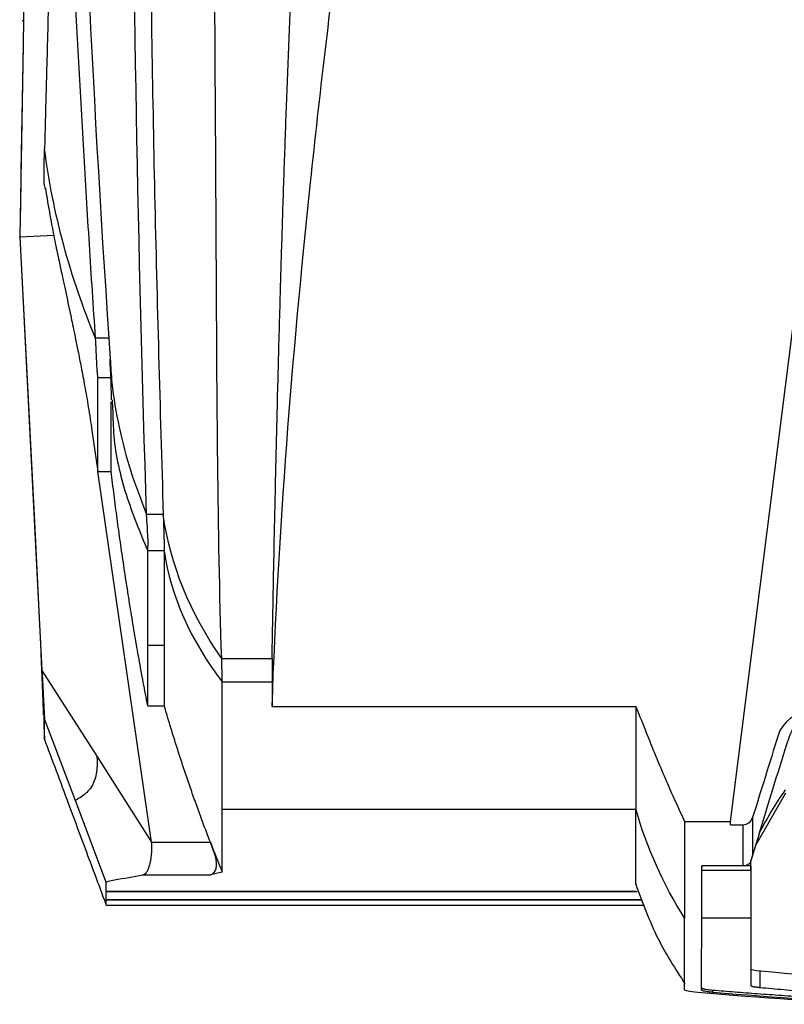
# Model space of a CAD drawing. Header units: millimetres. Extents: x 156922 to 157823, y 112322 to 113312.
# Tile 85 of 123: x 157393 to 157439, y 113012 to 113072. Entities that reach past the tile are written whole.
import ezdxf

# ---------------------------------------------------------------- set-up
doc = ezdxf.new("R2010")
doc.units = ezdxf.units.MM

msp = doc.modelspace()

# ---------------------------------------------------------------- linework, layer by layer
at = {"color": 7, "linetype": 'Continuous', "lineweight": 25}
for p, q in [((157393.962, 113094.211), (157393.544, 113070.278)), ((157393.493, 113071.649), (157393.613, 113071.649)), ((157393.546, 113070.143), (157393.416, 113062.565)), ((157393.542, 113070.183), (157393.425, 113063.238)), ((157393.417, 113062.566), (157393.415, 113062.424)), ((157394.898, 113061.48), (157394.833, 113061.71)), ((157393.339, 113058.599), (157395.39, 113058.709)), ((157393.339, 113058.588), (157393.339, 113058.599)), ((157393.339, 113058.599), (157394.682, 113032.443)), ((157436.184, 113023.339), (157439.951, 113053.077)), ((157436.184, 113023.335), (157439.951, 113053.074)), ((157398.712, 113052.492), (157397.912, 113052.492)), ((157398.712, 113052.492), (157398.798, 113051.233)), ((157398.054, 113050.112), (157398.854, 113050.112)), ((157398.916, 113048.768), (157398.939, 113048.245)), ((157398.867, 113048.242), (157398.867, 113048.253)), ((157397.696, 113046.924), (157398.054, 113044.45)), ((157398.054, 113044.45), (157398.854, 113044.45)), ((157401.291, 113022.083), (157398.054, 113044.45)), ((157402.054, 113039.663), (157401.054, 113039.663)), ((157401.054, 113033.963), (157402.054, 113033.963)), ((157394.73, 113031.063), (157394.631, 113033.437)), ((157405.516, 113033.165), (157408.554, 113033.165)), ((157394.682, 113032.443), (157397.987, 113027.263)), ((157405.554, 113031.757), (157408.554, 113031.757)), ((157401.054, 113030.317), (157402.054, 113030.317)), ((157408.554, 113030.271), (157430.49, 113030.271)), ((157394.785, 113029.588), (157394.787, 113029.327)), ((157394.833, 113029.492), (157396.694, 113024.563)), ((157397.987, 113027.263), (157401.291, 113022.083)), ((157439.513, 113025.033), (157437.702, 113021.882)), ((157396.694, 113024.563), (157398.554, 113019.636)), ((157405.554, 113024.068), (157430.49, 113024.068)), ((157433.426, 113023.339), (157436.184, 113023.339)), ((157436.184, 113023.134), (157436.95, 113023.134)), ((157437.936, 113022.642), (157437.423, 113020.974)), ((157437.916, 113022.578), (157437.521, 113021.294)), ((157401.291, 113022.083), (157404.832, 113022.083)), ((157437.423, 113020.974), (157437.381, 113020.838)), ((157437.423, 113020.649), (157437.423, 113020.974)), ((157437.423, 113020.382), (157437.423, 113020.974)), ((157400.771, 113020.118), (157404.832, 113020.118)), ((157436.949, 113020.651), (157434.458, 113020.651)), ((157434.458, 113020.651), (157434.458, 113020.649)), ((157437.423, 113020.649), (157434.458, 113020.649)), ((157434.458, 113020.649), (157434.458, 113020.559)), ((157437.423, 113020.382), (157434.458, 113020.382)), ((157434.458, 113020.284), (157434.462, 113020.284)), ((157434.462, 113020.279), (157434.458, 113020.279)), ((157434.462, 113020.279), (157434.462, 113020.284)), ((157437.423, 113020.649), (157437.423, 113020.382)), ((157430.49, 113019.531), (157430.49, 113019.648)), ((157398.554, 113019.128), (157430.49, 113019.128)), ((157398.554, 113019.128), (157398.554, 113019.086)), ((157430.566, 113019.086), (157398.554, 113019.086)), ((157398.554, 113018.622), (157398.554, 113018.587)), ((157398.554, 113018.622), (157430.86, 113018.622)), ((157398.554, 113018.299), (157398.554, 113018.587)), ((157430.874, 113018.587), (157398.554, 113018.587)), ((157398.554, 113018.282), (157430.998, 113018.282)), ((157437.423, 113017.506), (157434.458, 113017.506)), ((157437.959, 113014.323), (157437.99, 113014.32)), ((157437.959, 113014.323), (157437.959, 113013.322)), ((157435.123, 113013.024), (157435.123, 113013.164))]:
    msp.add_line(p, q, dxfattribs=at)
at = {"color": 7, "linetype": 'Continuous', "lineweight": 25, "flags": 128}
for points in [[(157393.544, 113070.279), (157393.442, 113064.439), (157393.339, 113058.599)], [(157393.339, 113058.588), (157394.241, 113041.014), (157394.519, 113035.608), (157394.681, 113032.457)], [(157401.992, 113041.853), (157401.492, 113041.853), (157400.992, 113041.853)]]:
    msp.add_lwpolyline(points, dxfattribs=at)
at = {"color": 7, "linetype": 'Continuous', "lineweight": 25}
for points, knots in [([(157397.912, 113052.492), (157397.848, 113053.435), (157397.721, 113055.321), (157397.54, 113058.152), (157397.365, 113060.985), (157397.197, 113063.82), (157397.036, 113066.656), (157396.881, 113069.494), (157396.733, 113072.333), (157396.543, 113076.161), (157396.147, 113084.753), (157395.722, 113096.154), (157395.356, 113109.666), (157395.163, 113119.6), (157395.053, 113127.653), (157394.997, 113133.255), (157394.962, 113138.012), (157394.943, 113141.922), (157394.936, 113144.247), (157394.933, 113145.267)], [0, 0, 0, 0, 0.0307929, 0.0615858, 0.0923788, 0.123172, 0.1539656, 0.1847596, 0.2155542, 0.2463498, 0.3091936, 0.4946311, 0.6156828, 0.74556, 0.8146323, 0.874609, 0.9254945, 0.9672913, 1, 1, 1, 1]), ([(157400.999, 113136.217), (157400.997, 113130.741), (157400.992, 113118.691), (157401.012, 113100.139), (157401.145, 113080.577), (157401.425, 113061.116), (157401.803, 113048.274), (157401.992, 113041.853)], [0, 0, 0, 0, 0.172343, 0.37922, 0.586136, 0.793083, 1, 1, 1, 1]), ([(157405.516, 113033.165), (157405.264, 113041.028), (157405.208, 113056.825), (157404.999, 113088.68), (157404.838, 113112.917), (157404.554, 113129.175)], [0, 0, 0, 0, 0.25, 0.5, 1, 1, 1, 1]), ([(157408.554, 113033.165), (157408.57, 113034.096), (157408.605, 113036.044), (157408.664, 113039.101), (157408.739, 113042.688), (157408.829, 113046.674), (157408.939, 113051.054), (157409.054, 113055.19), (157409.174, 113059.202), (157409.298, 113062.99), (157409.438, 113066.942), (157409.594, 113070.956), (157409.765, 113075.027), (157409.948, 113079.028), (157410.142, 113082.959), (157410.349, 113086.82), (157410.565, 113090.609), (157410.721, 113093.113), (157410.798, 113094.353)], [0, 0, 0, 0, 0.046034, 0.09642, 0.151154, 0.223229, 0.293113, 0.366994, 0.426739, 0.490241, 0.552892, 0.62043, 0.68675, 0.75185, 0.81573, 0.878385, 0.93981, 1, 1, 1, 1]), ([(157408.554, 113030.271), (157408.926, 113040.829), (157410.184, 113056.631), (157412.359, 113075), (157413.387, 113082.857), (157414.088, 113088.091), (157414.444, 113090.707), (157414.808, 113093.32)], [0, 0, 0, 0, 0.5, 0.75, 0.875, 0.875, 1, 1, 1, 1]), ([(157395.413, 113085.949), (157395.408, 113085.762), (157395.384, 113084.845), (157395.338, 113083.08), (157395.27, 113080.468), (157395.191, 113077.475), (157395.111, 113074.393), (157395.036, 113071.531), (157394.972, 113069.093), (157394.918, 113067.031), (157394.874, 113065.345), (157394.848, 113064.346), (157394.836, 113063.908)], [0, 0, 0, 0, 0.0252109, 0.1238916, 0.2388333, 0.3790851, 0.5300363, 0.6580027, 0.7689801, 0.8629714, 0.9399779, 1, 1, 1, 1]), ([(157394.833, 113061.71), (157394.831, 113061.717), (157394.828, 113061.73), (157394.825, 113061.764), (157394.822, 113061.808), (157394.819, 113061.863), (157394.815, 113061.96), (157394.812, 113062.126), (157394.811, 113062.393), (157394.813, 113062.71), (157394.818, 113063.033), (157394.823, 113063.338), (157394.829, 113063.616), (157394.834, 113063.811), (157394.836, 113063.908)], [0, 0, 0, 0, 0.0507604, 0.1010401, 0.1510245, 0.2009023, 0.2508636, 0.3746224, 0.5000338, 0.6252964, 0.7492033, 0.8323235, 0.915631, 1, 1, 1, 1]), ([(157393.415, 113062.424), (157393.406, 113061.875), (157393.391, 113060.917), (157393.38, 113060.315), (157393.375, 113060.058)], [0, 0, 0, 0, 0.57363, 1, 1, 1, 1]), ([(157394.885, 113061.534), (157394.977, 113060.975), (157395.161, 113059.857), (157395.434, 113058.466), (157395.67, 113057.326), (157395.882, 113056.339), (157396.014, 113055.726), (157396.171, 113054.995), (157396.313, 113054.33), (157396.44, 113053.725), (157396.563, 113053.137), (157396.702, 113052.464), (157396.866, 113051.654), (157397.058, 113050.679), (157397.269, 113049.549), (157397.493, 113048.268), (157397.625, 113047.391), (157397.696, 113046.924)], [0, 0, 0, 0, 0.039984, 0.079942, 0.121139, 0.164679, 0.227108, 0.289436, 0.350399, 0.395224, 0.439363, 0.49247, 0.561279, 0.646073, 0.747189, 0.865018, 1, 1, 1, 1]), ([(157398.054, 113050.112), (157398.054, 113050.117), (157398.053, 113050.129), (157398.05, 113050.165), (157398.043, 113050.232), (157398.031, 113050.326), (157398.015, 113050.477), (157398, 113050.688), (157397.992, 113050.89), (157397.987, 113051), (157397.985, 113051.029), (157397.983, 113051.074), (157397.98, 113051.138), (157397.976, 113051.221), (157397.971, 113051.325), (157397.965, 113051.451), (157397.958, 113051.601), (157397.949, 113051.779), (157397.94, 113051.986), (157397.929, 113052.224), (157397.917, 113052.4), (157397.912, 113052.492)], [0, 0, 0, 0, 0.022734, 0.064518, 0.125465, 0.195195, 0.251344, 0.383977, 0.50114, 0.505607, 0.516804, 0.534741, 0.559429, 0.590877, 0.629089, 0.674064, 0.72581, 0.784373, 0.849701, 0.921554, 1, 1, 1, 1]), ([(157398.765, 113051.232), (157398.777, 113051.004), (157398.801, 113050.531), (157398.826, 113049.932), (157398.848, 113049.254), (157398.847, 113048.932), (157398.847, 113048.776)], [0, 0, 0, 0, 0.239617, 0.497566, 0.75679, 1, 1, 1, 1]), ([(157398.798, 113051.233), (157398.824, 113050.753), (157398.898, 113049.372), (157399.308, 113047.107), (157399.984, 113044.45), (157400.656, 113042.719), (157400.992, 113041.853)], [0, 0, 0, 0, 0.150989, 0.433994, 0.716999, 1, 1, 1, 1]), ([(157398.054, 113044.45), (157398.054, 113044.501), (157398.054, 113044.6), (157398.054, 113044.761), (157398.054, 113044.926), (157398.054, 113045.097), (157398.054, 113045.272), (157398.054, 113045.451), (157398.054, 113045.633), (157398.054, 113045.817), (157398.054, 113046.004), (157398.054, 113046.192), (157398.054, 113046.381), (157398.054, 113046.571), (157398.054, 113046.761), (157398.054, 113046.95), (157398.054, 113047.138), (157398.054, 113047.324), (157398.054, 113047.509), (157398.054, 113047.692), (157398.054, 113047.871), (157398.054, 113048.048), (157398.054, 113048.221), (157398.054, 113048.391), (157398.054, 113048.556), (157398.054, 113048.717), (157398.054, 113048.873), (157398.054, 113049.024), (157398.054, 113049.169), (157398.054, 113049.309), (157398.054, 113049.443), (157398.054, 113049.571), (157398.054, 113049.692), (157398.054, 113049.807), (157398.054, 113049.915), (157398.054, 113050.016), (157398.054, 113050.081), (157398.054, 113050.112)], [0, 0, 0, 0, 0.045365, 0.089743, 0.133132, 0.175533, 0.216947, 0.257372, 0.29681, 0.335259, 0.372721, 0.409195, 0.444682, 0.47918, 0.512691, 0.545214, 0.576749, 0.607297, 0.636856, 0.665428, 0.693012, 0.719608, 0.745216, 0.769837, 0.793469, 0.816114, 0.83777, 0.858439, 0.87812, 0.896813, 0.914518, 0.931235, 0.946964, 0.961705, 0.975458, 0.988223, 1, 1, 1, 1]), ([(157398.854, 113044.45), (157398.854, 113044.872), (157398.854, 113045.716), (157398.854, 113047.18), (157398.854, 113048.327), (157398.854, 113048.651)], [0, 0, 0, 0, 0.417811, 0.835631, 1, 1, 1, 1]), ([(157398.939, 113048.245), (157398.953, 113047.687), (157398.995, 113045.948), (157399.652, 113043.052), (157400.587, 113040.793), (157401.054, 113039.663)], [0, 0, 0, 0, 0.191081, 0.595548, 1, 1, 1, 1]), ([(157401.054, 113030.317), (157400.965, 113030.786), (157400.786, 113031.723), (157400.531, 113033.131), (157400.286, 113034.54), (157400.051, 113035.951), (157399.826, 113037.364), (157399.611, 113038.778), (157399.406, 113040.193), (157399.211, 113041.611), (157399.026, 113043.029), (157398.911, 113043.977), (157398.854, 113044.45)], [0, 0, 0, 0, 0.100031, 0.200041, 0.300036, 0.40002, 0.5, 0.59998, 0.699964, 0.799959, 0.899969, 1, 1, 1, 1]), ([(157401.992, 113041.853), (157401.993, 113041.824), (157401.996, 113041.75), (157402, 113041.62), (157402.005, 113041.451), (157402.011, 113041.275), (157402.018, 113041.043), (157402.026, 113040.776), (157402.035, 113040.477), (157402.041, 113040.248), (157402.046, 113040.085), (157402.048, 113039.973), (157402.051, 113039.874), (157402.052, 113039.786), (157402.054, 113039.712), (157402.054, 113039.679), (157402.054, 113039.663)], [0, 0, 0, 0, 0.027471, 0.069162, 0.125109, 0.194431, 0.250243, 0.375342, 0.500284, 0.625072, 0.693305, 0.750063, 0.81254, 0.875191, 0.937711, 1, 1, 1, 1]), ([(157408.554, 113033.165), (157408.554, 113033.126), (157408.554, 113033.05), (157408.554, 113032.945), (157408.554, 113032.852), (157408.554, 113032.771), (157408.554, 113032.611), (157408.554, 113032.445), (157408.554, 113032.249), (157408.554, 113032.095), (157408.554, 113031.978), (157408.554, 113031.892), (157408.554, 113031.833), (157408.554, 113031.785), (157408.554, 113031.765), (157408.554, 113031.757)], [0, 0, 0, 0, 0.058406, 0.11176, 0.160221, 0.203841, 0.24262, 0.425098, 0.499817, 0.629168, 0.757215, 0.798101, 0.881123, 0.955067, 1, 1, 1, 1]), ([(157394.681, 113032.457), (157394.684, 113032.408), (157394.689, 113032.308), (157394.697, 113032.161), (157394.704, 113032.016), (157394.711, 113031.873), (157394.722, 113031.666), (157394.735, 113031.405), (157394.749, 113031.115), (157394.761, 113030.868), (157394.77, 113030.696), (157394.774, 113030.584), (157394.777, 113030.517), (157394.778, 113030.499), (157394.778, 113030.49)], [0, 0, 0, 0, 0.050286, 0.100065, 0.149609, 0.199188, 0.249077, 0.370946, 0.492834, 0.616712, 0.741327, 0.828036, 0.913783, 1, 1, 1, 1]), ([(157394.682, 113032.443), (157394.685, 113032.389), (157394.691, 113032.28), (157394.699, 113032.118), (157394.707, 113031.956), (157394.716, 113031.796), (157394.724, 113031.638), (157394.733, 113031.472), (157394.744, 113031.253), (157394.761, 113030.919), (157394.781, 113030.506), (157394.8, 113030.157), (157394.812, 113029.932), (157394.819, 113029.788), (157394.825, 113029.675), (157394.829, 113029.584), (157394.832, 113029.52), (157394.833, 113029.501), (157394.833, 113029.492)], [0, 0, 0, 0, 0.036552, 0.073106, 0.109669, 0.146244, 0.18283, 0.219424, 0.263353, 0.341109, 0.469036, 0.601344, 0.679295, 0.735762, 0.801882, 0.867973, 0.934009, 1, 1, 1, 1]), ([(157408.554, 113031.757), (157408.554, 113031.586), (157408.554, 113031.078), (157408.554, 113030.593), (157408.554, 113030.271)], [0, 0, 0, 0, 0.335932, 1, 1, 1, 1]), ([(157394.783, 113029.766), (157394.781, 113029.83), (157394.775, 113029.981), (157394.757, 113030.428), (157394.739, 113030.846), (157394.73, 113031.063)], [0, 0, 0, 0, 0.263602, 0.618786, 1, 1, 1, 1]), ([(157394.778, 113030.49), (157394.778, 113030.445), (157394.779, 113030.354), (157394.78, 113030.228), (157394.781, 113030.15), (157394.781, 113030.111)], [0, 0, 0, 0, 0.333335, 0.666667, 1, 1, 1, 1]), ([(157404.832, 113022.083), (157404.717, 113022.383), (157404.486, 113022.985), (157404.151, 113023.891), (157403.825, 113024.8), (157403.507, 113025.712), (157403.199, 113026.627), (157402.899, 113027.545), (157402.608, 113028.466), (157402.325, 113029.39), (157402.144, 113030.008), (157402.054, 113030.317)], [0, 0, 0, 0, 0.111173, 0.222307, 0.333411, 0.444497, 0.555573, 0.666651, 0.777742, 0.888854, 1, 1, 1, 1]), ([(157430.49, 113030.271), (157430.653, 113029.854), (157430.964, 113029.058), (157431.418, 113027.926), (157431.883, 113026.794), (157432.372, 113025.646), (157432.895, 113024.465), (157433.251, 113023.707), (157433.425, 113023.338)], [0, 0, 0, 0, 0.1785, 0.340411, 0.485742, 0.666229, 0.837633, 1, 1, 1, 1]), ([(157394.781, 113030.111), (157394.781, 113030.069), (157394.782, 113029.984), (157394.783, 113029.869), (157394.784, 113029.765), (157394.784, 113029.67), (157394.785, 113029.615), (157394.785, 113029.588)], [0, 0, 0, 0, 0.2, 0.399997, 0.599993, 0.799993, 1, 1, 1, 1]), ([(157437.916, 113022.578), (157438.35, 113023.99), (157438.784, 113025.402), (157439.326, 113027.167), (157439.433, 113027.52), (157439.607, 113028.047), (157439.666, 113028.221), (157439.788, 113028.57), (157439.867, 113028.738), (157440.171, 113029.203), (157440.452, 113029.461), (157441.11, 113029.8), (157441.478, 113029.89), (157441.849, 113029.89)], [0, 0, 0, 0, 0.4999993, 0.4999993, 0.6249993, 0.6249993, 0.6874993, 0.6874993, 0.7499993, 0.7499993, 0.8749993, 0.8749993, 0.9999993, 0.9999993, 0.9999993, 0.9999993]), ([(157394.786, 113029.287), (157394.8, 113028.991), (157394.817, 113028.649), (157394.83, 113028.353), (157394.832, 113028.314)], [0, 0, 0, 0, 0.8679463, 1, 1, 1, 1]), ([(157394.832, 113029.113), (157394.832, 113029.152), (157394.831, 113029.23), (157394.831, 113029.356), (157394.83, 113029.447), (157394.83, 113029.492)], [0, 0, 0, 0, 0.333344, 0.666676, 1, 1, 1, 1]), ([(157394.833, 113028.283), (157394.833, 113028.282), (157394.834, 113028.281), (157394.834, 113028.291), (157394.834, 113028.31), (157394.834, 113028.338), (157394.834, 113028.375), (157394.834, 113028.421), (157394.834, 113028.49), (157394.834, 113028.591), (157394.834, 113028.736), (157394.833, 113028.907), (157394.832, 113029.044), (157394.832, 113029.113)], [0, 0, 0, 0, 0.070896, 0.141967, 0.213215, 0.284641, 0.356245, 0.42803, 0.499996, 0.625848, 0.751129, 0.875844, 1, 1, 1, 1]), ([(157394.81, 113028.345), (157395.296, 113027.04), (157396.198, 113024.615), (157397.447, 113021.257), (157398.208, 113019.213), (157398.554, 113018.282)], [0, 0, 0, 0, 0.387886, 0.721134, 1, 1, 1, 1]), ([(157397.987, 113027.263), (157397.989, 113027.237), (157397.999, 113027.142), (157398.007, 113027.001), (157398.009, 113026.843), (157398.005, 113026.668), (157397.989, 113026.458), (157397.931, 113026.074), (157397.816, 113025.7), (157397.615, 113025.329), (157397.425, 113025.117), (157397.172, 113024.897), (157396.979, 113024.776), (157396.83, 113024.683), (157396.757, 113024.635), (157396.705, 113024.593), (157396.698, 113024.573), (157396.694, 113024.563)], [0, 0, 0, 0, 0.011469, 0.041933, 0.06274, 0.082845, 0.123702, 0.164565, 0.287628, 0.366895, 0.501449, 0.571908, 0.750532, 0.812952, 0.875394, 0.937734, 1, 1, 1, 1]), ([(157436.95, 113023.134), (157437.079, 113023.134), (157437.204, 113023.177), (157437.408, 113023.332), (157437.484, 113023.44), (157437.522, 113023.563)], [0, 0, 0, 0, 0.5, 0.5, 1, 1, 1, 1]), ([(157400.77, 113020.117), (157400.787, 113020.121), (157400.821, 113020.13), (157400.868, 113020.152), (157400.913, 113020.182), (157400.955, 113020.221), (157401.002, 113020.276), (157401.087, 113020.413), (157401.157, 113020.615), (157401.22, 113020.881), (157401.254, 113021.064), (157401.283, 113021.272), (157401.303, 113021.465), (157401.315, 113021.667), (157401.315, 113021.874), (157401.299, 113022.013), (157401.291, 113022.083)], [0, 0, 0, 0, 0.0443772, 0.0887692, 0.1331881, 0.1776346, 0.2221008, 0.2959955, 0.4991926, 0.5560466, 0.6541059, 0.722558, 0.7909921, 0.861014, 0.9306341, 1, 1, 1, 1]), ([(157404.832, 113020.118), (157404.85, 113020.122), (157404.883, 113020.131), (157404.93, 113020.153), (157404.972, 113020.179), (157405.009, 113020.209), (157405.042, 113020.24), (157405.069, 113020.27), (157405.122, 113020.344), (157405.184, 113020.484), (157405.214, 113020.736), (157405.181, 113021.037), (157405.111, 113021.316), (157405.025, 113021.57), (157404.939, 113021.804), (157404.87, 113021.983), (157404.832, 113022.083)], [0, 0, 0, 0, 0.046612, 0.089581, 0.128909, 0.1646, 0.19666, 0.225096, 0.249918, 0.37953, 0.500025, 0.61996, 0.750224, 0.812101, 0.895346, 1, 1, 1, 1]), ([(157437.521, 113021.294), (157437.517, 113021.28), (157437.513, 113021.269), (157437.507, 113021.249), (157437.504, 113021.241), (157437.497, 113021.217), (157437.493, 113021.204), (157437.482, 113021.166), (157437.475, 113021.145), (157437.457, 113021.085), (157437.446, 113021.05), (157437.416, 113020.952), (157437.398, 113020.893), (157437.381, 113020.838)], [0, 0, 0, 0, 0.03125, 0.03125, 0.0625, 0.0625, 0.125, 0.125, 0.25, 0.25, 0.5, 0.5, 1, 1, 1, 1]), ([(157437.381, 113020.838), (157437.326, 113020.779), (157437.258, 113020.732), (157437.11, 113020.668), (157437.03, 113020.651), (157436.949, 113020.651)], [0, 0, 0, 0, 0.5, 0.5, 1, 1, 1, 1]), ([(157437.423, 113020.382), (157437.423, 113020.25), (157437.423, 113019.985), (157437.423, 113019.601), (157437.423, 113019.227), (157437.423, 113018.862), (157437.423, 113018.508), (157437.423, 113018.163), (157437.423, 113017.828), (157437.423, 113017.614), (157437.423, 113017.506)], [0, 0, 0, 0, 0.124274, 0.248751, 0.373432, 0.498321, 0.62342, 0.748731, 0.874257, 1, 1, 1, 1]), ([(157398.556, 113019.648), (157398.556, 113019.646), (157398.554, 113019.642), (157398.554, 113019.638), (157398.554, 113019.636)], [0, 0, 0, 0, 0.4957898, 1, 1, 1, 1]), ([(157430.475, 113019.563), (157430.891, 113018.435), (157431.706, 113016.222), (157432.874, 113014.421), (157433.447, 113013.538)], [0, 0, 0, 0, 0.509688, 1, 1, 1, 1]), ([(157437.423, 113017.506), (157437.423, 113017.403), (157437.423, 113017.198), (157437.423, 113016.902), (157437.423, 113016.614), (157437.423, 113016.336), (157437.423, 113016.068), (157437.423, 113015.808), (157437.423, 113015.559), (157437.423, 113015.318), (157437.423, 113015.087), (157437.423, 113014.866), (157437.423, 113014.654), (157437.423, 113014.451), (157437.423, 113014.258), (157437.423, 113014.074), (157437.423, 113013.9), (157437.423, 113013.735), (157437.423, 113013.578), (157437.423, 113013.482), (157437.423, 113013.434)], [0, 0, 0, 0, 0.054541, 0.109196, 0.163966, 0.218852, 0.273855, 0.328977, 0.384217, 0.439578, 0.49506, 0.550664, 0.606391, 0.662241, 0.718217, 0.774318, 0.830546, 0.886902, 0.943386, 1, 1, 1, 1]), ([(157435.123, 113013.024), (157435.04, 113013.032), (157434.958, 113013.04), (157434.817, 113013.056), (157434.757, 113013.065), (157434.596, 113013.091), (157434.524, 113013.109), (157434.468, 113013.137), (157434.46, 113013.147), (157434.456, 113013.166), (157434.454, 113013.176), (157434.447, 113013.205), (157434.443, 113013.225), (157434.439, 113013.245)], [0, 0, 0, 0, 0.125, 0.125, 0.25, 0.25, 0.5, 0.5, 0.625, 0.625, 0.75, 0.75, 1, 1, 1, 1]), ([(157434.458, 113013.291), (157434.459, 113013.287), (157434.462, 113013.28), (157434.477, 113013.268), (157434.501, 113013.257), (157434.533, 113013.246), (157434.575, 113013.235), (157434.644, 113013.221), (157434.752, 113013.203), (157434.916, 113013.183), (157435.054, 113013.17), (157435.123, 113013.164)], [0, 0, 0, 0, 0.082384, 0.164593, 0.246777, 0.329089, 0.411679, 0.494697, 0.663854, 0.831858, 1, 1, 1, 1]), ([(157435.123, 113013.164), (157435.563, 113013.127), (157436.464, 113013.05), (157437.845, 113012.945), (157439.285, 113012.844), (157440.786, 113012.749), (157442.346, 113012.662), (157443.966, 113012.583), (157445.066, 113012.54), (157445.627, 113012.518)], [0, 0, 0, 0, 0.125802, 0.257289, 0.394461, 0.537318, 0.685861, 0.840088, 1, 1, 1, 1]), ([(157437.423, 113013.434), (157437.424, 113013.43), (157437.426, 113013.422), (157437.442, 113013.411), (157437.467, 113013.4), (157437.5, 113013.389), (157437.54, 113013.379), (157437.587, 113013.369), (157437.64, 113013.36), (157437.697, 113013.352), (157437.758, 113013.343), (157437.822, 113013.336), (157437.889, 113013.328), (157437.936, 113013.324), (157437.959, 113013.322)], [0, 0, 0, 0, 0.099462, 0.195992, 0.289589, 0.380254, 0.467986, 0.552786, 0.634653, 0.713587, 0.789589, 0.862658, 0.932795, 1, 1, 1, 1]), ([(157437.959, 113013.322), (157438.44, 113013.277), (157439.404, 113013.188), (157440.852, 113013.066), (157442.304, 113012.954), (157443.76, 113012.851), (157445.221, 113012.758), (157446.686, 113012.675), (157448.155, 113012.601), (157449.135, 113012.56), (157449.627, 113012.54)], [0, 0, 0, 0, 0.123784, 0.247913, 0.372387, 0.497209, 0.62238, 0.747901, 0.873774, 1, 1, 1, 1])]:
    msp.add_open_spline(points, degree=3, knots=knots, dxfattribs=at)
for points in [[(157395.932, 113145.267), (157395.96, 113129.666), (157396.309, 113098.569), (157397.674, 113067.801), (157398.712, 113052.492)], [(157400.992, 113041.853), (157400.455, 113057.858), (157399.938, 113090.267), (157400, 113123.06), (157400, 113139.509)], [(157397.912, 113052.492), (157396.38, 113056.156), (157395.344, 113060.002), (157394.836, 113063.908)], [(157401.054, 113039.663), (157401.054, 113039.719), (157401.091, 113039.95), (157401.069, 113040.464), (157401.038, 113041.088), (157401.001, 113041.587), (157400.992, 113041.853)], [(157405.516, 113033.165), (157403.6, 113035.9), (157402.403, 113038.853), (157401.992, 113041.853)], [(157401.054, 113033.963), (157401.054, 113035.536), (157401.054, 113037.436), (157401.054, 113039.663)], [(157402.054, 113039.663), (157402.441, 113036.934), (157403.631, 113034.246), (157405.554, 113031.757)], [(157402.054, 113039.663), (157402.054, 113037.436), (157402.054, 113035.536), (157402.054, 113033.963)], [(157401.054, 113030.317), (157401.054, 113031.227), (157401.054, 113032.442), (157401.054, 113033.963)], [(157402.054, 113033.963), (157402.054, 113032.442), (157402.054, 113031.227), (157402.054, 113030.317)], [(157405.554, 113031.757), (157405.554, 113031.835), (157405.544, 113032.231), (157405.527, 113032.824), (157405.516, 113033.165)], [(157405.554, 113024.068), (157405.554, 113026.097), (157405.554, 113028.66), (157405.554, 113031.757)], [(157430.49, 113030.271), (157430.49, 113027.829), (157430.49, 113025.761), (157430.49, 113024.068)], [(157440.969, 113029.929), (157440.111, 113029.943), (157439.304, 113029.332), (157439.056, 113028.521)], [(157439.056, 113028.521), (157438.549, 113026.865), (157438.034, 113025.215), (157437.522, 113023.563)], [(157437.936, 113022.642), (157438.408, 113023.541), (157438.935, 113024.41), (157439.513, 113025.245)], [(157405.554, 113020.268), (157405.554, 113021.203), (157405.554, 113022.47), (157405.554, 113024.068)], [(157433.426, 113017.498), (157432.138, 113019.531), (157431.145, 113021.752), (157430.49, 113024.068)], [(157430.49, 113020.268), (157430.49, 113021.203), (157430.49, 113022.471), (157430.49, 113024.068)], [(157433.426, 113023.339), (157433.426, 113021.006), (157433.426, 113019.067), (157433.426, 113017.498)], [(157436.184, 113023.134), (157436.184, 113023.202), (157436.184, 113023.27), (157436.184, 113023.339)], [(157436.949, 113020.651), (157436.948, 113021.422), (157436.949, 113022.249), (157436.95, 113023.134)], [(157437.522, 113023.563), (157437.521, 113022.761), (157437.521, 113022.004), (157437.521, 113021.294)], [(157404.832, 113022.083), (157405.067, 113021.475), (157405.307, 113020.871), (157405.554, 113020.268)], [(157399.045, 113019.807), (157399.619, 113019.905), (157400.199, 113020.011), (157400.77, 113020.117)], [(157405.554, 113020.268), (157405.313, 113020.217), (157405.073, 113020.167), (157404.832, 113020.118)], [(157430.49, 113019.648), (157430.49, 113019.835), (157430.49, 113020.042), (157430.49, 113020.268)], [(157434.439, 113013.245), (157434.451, 113014.466), (157434.459, 113016.749), (157434.462, 113020.279)], [(157434.458, 113020.559), (157434.458, 113020.59), (157434.458, 113020.62), (157434.458, 113020.651)], [(157434.458, 113020.279), (157434.458, 113020.372), (157434.458, 113020.465), (157434.458, 113020.559)], [(157398.554, 113019.128), (157398.554, 113019.277), (157398.554, 113019.447), (157398.554, 113019.636)], [(157398.556, 113019.648), (157398.578, 113019.701), (157398.746, 113019.756), (157399.045, 113019.807)], [(157398.554, 113018.622), (157398.554, 113018.743), (157398.554, 113018.898), (157398.554, 113019.086)], [(157433.425, 113013.172), (157433.426, 113014.028), (157433.426, 113015.447), (157433.426, 113017.498)], [(157437.423, 113014.433), (157437.433, 113014.394), (157437.619, 113014.355), (157437.959, 113014.323)], [(157437.99, 113014.32), (157441.867, 113013.953), (157445.747, 113013.694), (157449.627, 113013.54)], [(157434.229, 113013.01), (157433.705, 113013.057), (157433.425, 113013.113), (157433.425, 113013.172)], [(157445.588, 113012.302), (157441.801, 113012.439), (157438.015, 113012.673), (157434.229, 113013.01)], [(157434.458, 113013.291), (157434.458, 113013.292), (157434.458, 113013.293), (157434.458, 113013.294)], [(157446.42, 113012.309), (157442.653, 113012.45), (157438.887, 113012.686), (157435.123, 113013.024)]]:
    msp.add_open_spline(points, degree=3, dxfattribs=at)

doc.saveas('drawing.dxf')
